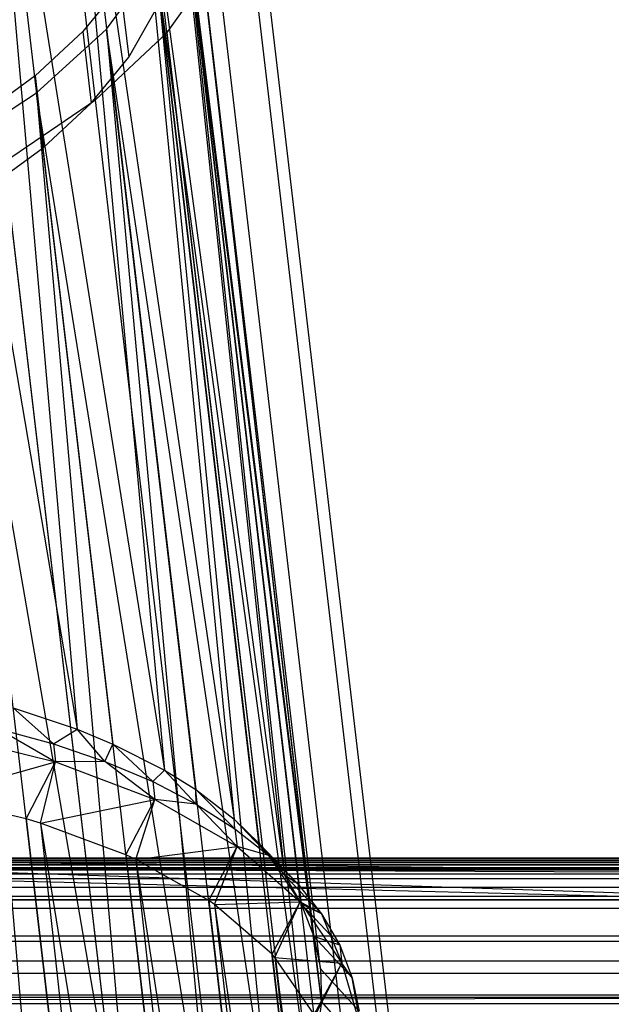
# Model space of a CAD drawing. Extents: x -23.4 to 23.6, y 0.3 to 4.
# Tile 103 of 189: x -14.932 to -14.372, y 2.521 to 3.452. Entities that reach past the tile are written whole.
import ezdxf

# ---------------------------------------------------------------- set-up
doc = ezdxf.new("R2010")
doc.units = 0
doc.header["$MEASUREMENT"] = 0
doc.layers.get('0').update_dxf_attribs({"color": 13, "linetype": 'CONTINUOUS'})

# ---------------------------------------------------------------- blocks, each defined once
blk = doc.blocks.new('FOURTY_V_PM_STL')
at = {"color": 0}
for p, q in [((-14.67723, 1.02653, -3.69176), (-15.01529, 3.90487, -2.01854)), ((-14.67723, 1.02653, -3.69176), (-15.01529, 3.90487, -2.01854)), ((-15.06505, 3.88234, -1.98984), (-14.87764, 2.781, -2.57166)), ((-15.06505, 3.88234, -1.98984), (-14.87764, 2.781, -2.57166)), ((-14.57983, 0.98943, -3.60826), (-14.91789, 3.86776, -1.93503)), ((-14.57983, 0.98943, -3.60826), (-14.91789, 3.86776, -1.93503)), ((-14.97066, 3.84823, -1.91209), (-14.79496, 2.74232, -2.48842)), ((-14.97066, 3.84823, -1.91209), (-14.79496, 2.74232, -2.48842)), ((-14.97066, 3.84823, -1.91209), (-14.84366, 2.76697, -2.54065)), ((-14.97066, 3.84823, -1.91209), (-14.84366, 2.76697, -2.54065)), ((-14.97066, 3.84823, -1.91209), (-14.87764, 2.781, -2.57166)), ((-14.97066, 3.84823, -1.91209), (-14.87764, 2.781, -2.57166)), ((-14.4991, 0.94321, -3.51244), (-14.83716, 3.82154, -1.83921)), ((-14.4991, 0.94321, -3.51244), (-14.83716, 3.82154, -1.83921)), ((-14.89227, 3.80508, -1.82203), (-14.72883, 2.69579, -2.39502)), ((-14.89227, 3.80508, -1.82203), (-14.72883, 2.69579, -2.39502)), ((-14.89227, 3.80508, -1.82203), (-14.76527, 2.72382, -2.45059)), ((-14.89227, 3.80508, -1.82203), (-14.76527, 2.72382, -2.45059)), ((-14.89227, 3.80508, -1.82203), (-14.79496, 2.74232, -2.48842)), ((-14.89227, 3.80508, -1.82203), (-14.79496, 2.74232, -2.48842)), ((-14.43737, 0.88919, -3.40704), (-14.77543, 3.76753, -1.73382)), ((-14.43737, 0.88919, -3.40704), (-14.77543, 3.76753, -1.73382)), ((-14.83227, 3.7542, -1.72238), (-14.68116, 2.64275, -2.29414)), ((-14.83227, 3.7542, -1.72238), (-14.68116, 2.64275, -2.29414)), ((-14.83227, 3.7542, -1.72238), (-14.70527, 2.67294, -2.35094)), ((-14.83227, 3.7542, -1.72238), (-14.70527, 2.67294, -2.35094)), ((-14.83227, 3.7542, -1.72238), (-14.72883, 2.69579, -2.39502)), ((-14.83227, 3.7542, -1.72238), (-14.72883, 2.69579, -2.39502)), ((-14.39641, 0.82894, -3.29512), (-14.73447, 3.70727, -1.62189)), ((-14.39641, 0.82894, -3.29512), (-14.73447, 3.70727, -1.62189)), ((-14.65333, 2.58472, -2.1887), (-14.79248, 3.69714, -1.61618)), ((-14.79248, 3.69714, -1.61618), (-14.66548, 2.61587, -2.24474)), ((-14.65333, 2.58472, -2.1887), (-14.79248, 3.69714, -1.61618)), ((-14.79248, 3.69714, -1.61618), (-14.66548, 2.61587, -2.24474)), ((-14.79248, 3.69714, -1.61618), (-14.68116, 2.64275, -2.29414)), ((-14.79248, 3.69714, -1.61618), (-14.68116, 2.64275, -2.29414)), ((-14.65333, 2.58472, -2.1887), (-14.77411, 3.63562, -1.50664)), ((-14.64712, 2.55436, -2.1352), (-14.77411, 3.63562, -1.50664)), ((-14.65333, 2.58472, -2.1887), (-14.77411, 3.63562, -1.50664)), ((-14.64712, 2.55436, -2.1352), (-14.77411, 3.63562, -1.50664)), ((-14.64612, 2.52338, -2.08171), (-14.77411, 3.63562, -1.50664)), ((-14.64612, 2.52338, -2.08171), (-14.77411, 3.63562, -1.50664)), ((-14.3774, 0.76418, -3.17987), (-14.71546, 3.64251, -1.50664)), ((-14.3774, 0.76418, -3.17987), (-14.71546, 3.64251, -1.50664)), ((-14.77773, 3.57152, -1.39711), (-14.65975, 2.46048, -1.97626)), ((-14.64612, 2.52338, -2.08171), (-14.77773, 3.57152, -1.39711)), ((-14.64612, 2.52338, -2.08171), (-14.77773, 3.57152, -1.39711)), ((-14.65073, 2.49026, -2.02567), (-14.77773, 3.57152, -1.39711)), ((-14.65073, 2.49026, -2.02567), (-14.77773, 3.57152, -1.39711)), ((-14.77773, 3.57152, -1.39711), (-14.65975, 2.46048, -1.97626)), ((-14.38089, 0.69678, -3.06463), (-14.71895, 3.57511, -1.3914)), ((-14.38089, 0.69678, -3.06463), (-14.71895, 3.57511, -1.3914)), ((-14.84979, 3.4434, -1.19126), (-14.80321, 3.50679, -1.29091)), ((-14.84979, 3.4434, -1.19126), (-14.80321, 3.50679, -1.29091)), ((-14.80321, 3.50679, -1.29091), (-14.69383, 2.39783, -1.87539)), ((-14.65975, 2.46048, -1.97626), (-14.80321, 3.50679, -1.29091)), ((-14.65975, 2.46048, -1.97626), (-14.80321, 3.50679, -1.29091)), ((-14.67621, 2.42553, -1.91947), (-14.80321, 3.50679, -1.29091)), ((-14.67621, 2.42553, -1.91947), (-14.80321, 3.50679, -1.29091)), ((-14.80321, 3.50679, -1.29091), (-14.69383, 2.39783, -1.87539)), ((-14.79237, 3.44015, -1.17408), (-14.74483, 3.507, -1.27947)), ((-14.79237, 3.44015, -1.17408), (-14.74483, 3.507, -1.27947)), ((-14.40677, 0.62867, -2.9527), (-14.74483, 3.507, -1.27947)), ((-14.40677, 0.62867, -2.9527), (-14.74483, 3.507, -1.27947)), ((-14.83667, 3.48452, -1.25936), (-14.87217, 3.44104, -1.19174)), ((-14.83667, 3.48452, -1.25936), (-14.87217, 3.44104, -1.19174)), ((-14.83667, 3.48452, -1.25936), (-14.82872, 3.4168, -1.29873)), ((-14.83667, 3.48452, -1.25936), (-14.82872, 3.4168, -1.29873)), ((-14.82872, 3.4168, -1.29873), (-14.80338, 3.46129, -1.37016)), ((-14.82872, 3.4168, -1.29873), (-14.80338, 3.46129, -1.37016)), ((-14.87217, 3.44104, -1.19174), (-14.91729, 3.39925, -1.12896)), ((-14.87217, 3.44104, -1.19174), (-14.91729, 3.39925, -1.12896)), ((-14.91604, 3.38326, -1.1012), (-14.84979, 3.4434, -1.19126)), ((-14.91604, 3.38326, -1.1012), (-14.84979, 3.4434, -1.19126)), ((-14.87217, 3.44104, -1.19174), (-14.86422, 3.37332, -1.23111)), ((-14.87217, 3.44104, -1.19174), (-14.86422, 3.37332, -1.23111)), ((-14.86019, 3.37648, -1.07825), (-14.79237, 3.44015, -1.17408)), ((-14.86019, 3.37648, -1.07825), (-14.79237, 3.44015, -1.17408)), ((-14.84979, 3.4434, -1.19126), (-14.74738, 2.33725, -1.78199)), ((-14.69383, 2.39783, -1.87539), (-14.84979, 3.4434, -1.19126)), ((-14.69383, 2.39783, -1.87539), (-14.84979, 3.4434, -1.19126)), ((-14.72279, 2.36213, -1.81982), (-14.84979, 3.4434, -1.19126)), ((-14.72279, 2.36213, -1.81982), (-14.84979, 3.4434, -1.19126)), ((-14.84979, 3.4434, -1.19126), (-14.74738, 2.33725, -1.78199)), ((-14.45431, 0.56182, -2.84731), (-14.79237, 3.44015, -1.17408)), ((-14.45431, 0.56182, -2.84731), (-14.79237, 3.44015, -1.17408)), ((-14.86422, 3.37332, -1.23111), (-14.82872, 3.4168, -1.29873)), ((-14.86422, 3.37332, -1.23111), (-14.82872, 3.4168, -1.29873)), ((-14.91729, 3.39925, -1.12896), (-14.97133, 3.35978, -1.07199)), ((-14.91729, 3.39925, -1.12896), (-14.97133, 3.35978, -1.07199)), ((-14.91729, 3.39925, -1.12896), (-14.90934, 3.33152, -1.16833)), ((-14.91729, 3.39925, -1.12896), (-14.90934, 3.33152, -1.16833)), ((-14.99997, 3.3282, -1.02345), (-14.91604, 3.38326, -1.1012)), ((-14.99997, 3.3282, -1.02345), (-14.91604, 3.38326, -1.1012)), ((-14.91604, 3.38326, -1.1012), (-14.81885, 2.28047, -1.69875)), ((-14.74738, 2.33725, -1.78199), (-14.91604, 3.38326, -1.1012)), ((-14.74738, 2.33725, -1.78199), (-14.91604, 3.38326, -1.1012)), ((-14.78905, 2.30199, -1.72976), (-14.91604, 3.38326, -1.1012)), ((-14.78905, 2.30199, -1.72976), (-14.91604, 3.38326, -1.1012)), ((-14.91604, 3.38326, -1.1012), (-14.81885, 2.28047, -1.69875)), ((-14.94635, 3.31782, -0.99475), (-14.86019, 3.37648, -1.07825)), ((-14.94635, 3.31782, -0.99475), (-14.86019, 3.37648, -1.07825)), ((-14.90934, 3.33152, -1.16833), (-14.86422, 3.37332, -1.23111)), ((-14.90934, 3.33152, -1.16833), (-14.86422, 3.37332, -1.23111)), ((-14.52213, 0.49815, -2.75148), (-14.86019, 3.37648, -1.07825)), ((-14.52213, 0.49815, -2.75148), (-14.86019, 3.37648, -1.07825)), ((-14.99997, 3.3282, -1.02345), (-14.90619, 2.22912, -1.62807)), ((-14.81885, 2.28047, -1.69875), (-14.99997, 3.3282, -1.02345)), ((-14.81885, 2.28047, -1.69875), (-14.99997, 3.3282, -1.02345)), ((-14.87297, 2.24694, -1.65201), (-14.99997, 3.3282, -1.02345)), ((-14.87297, 2.24694, -1.65201), (-14.99997, 3.3282, -1.02345)), ((-14.99997, 3.3282, -1.02345), (-14.90619, 2.22912, -1.62807)), ((-14.96338, 3.29206, -1.11136), (-14.90934, 3.33152, -1.16833)), ((-14.96338, 3.29206, -1.11136), (-14.90934, 3.33152, -1.16833)), ((-14.60829, 0.43949, -2.66798), (-14.94635, 3.31782, -0.99475)), ((-14.60829, 0.43949, -2.66798), (-14.94635, 3.31782, -0.99475)), ((-14.93806, 2.80108, -2.6184), (-14.87764, 2.781, -2.57166)), ((-14.90001, 2.76718, -2.65477), (-14.93806, 2.80108, -2.6184)), ((-14.90001, 2.76718, -2.65477), (-14.93806, 2.80108, -2.6184)), ((-14.93806, 2.80108, -2.6184), (-14.87764, 2.781, -2.57166)), ((-14.95221, 2.78145, -2.68986), (-14.90001, 2.76718, -2.65477)), ((-14.95221, 2.78145, -2.68986), (-14.90001, 2.76718, -2.65477)), ((-14.95221, 2.78145, -2.68986), (-14.89802, 2.75025, -2.66461)), ((-14.95221, 2.78145, -2.68986), (-14.89802, 2.75025, -2.66461)), ((-14.90001, 2.76718, -2.65477), (-14.87764, 2.781, -2.57166)), ((-14.90001, 2.76718, -2.65477), (-14.87764, 2.781, -2.57166)), ((-14.87764, 2.781, -2.57166), (-14.84366, 2.76697, -2.54065)), ((-14.85116, 2.75045, -2.61612), (-14.87764, 2.781, -2.57166)), ((-14.85116, 2.75045, -2.61612), (-14.87764, 2.781, -2.57166)), ((-14.87764, 2.781, -2.57166), (-14.84366, 2.76697, -2.54065)), ((-15.0054, 2.77622, -2.73098), (-14.89802, 2.75025, -2.66461)), ((-15.0054, 2.77622, -2.73098), (-14.89802, 2.75025, -2.66461)), ((-14.90001, 2.76718, -2.65477), (-14.85116, 2.75045, -2.61612)), ((-14.90001, 2.76718, -2.65477), (-14.85116, 2.75045, -2.61612)), ((-14.90001, 2.76718, -2.65477), (-14.89802, 2.75025, -2.66461)), ((-14.90001, 2.76718, -2.65477), (-14.89802, 2.75025, -2.66461)), ((-14.85116, 2.75045, -2.61612), (-14.84366, 2.76697, -2.54065)), ((-14.85116, 2.75045, -2.61612), (-14.84366, 2.76697, -2.54065)), ((-14.84366, 2.76697, -2.54065), (-14.79496, 2.74232, -2.48842)), ((-14.80601, 2.73138, -2.57419), (-14.84366, 2.76697, -2.54065)), ((-14.80601, 2.73138, -2.57419), (-14.84366, 2.76697, -2.54065)), ((-14.84366, 2.76697, -2.54065), (-14.79496, 2.74232, -2.48842)), ((-15.01506, 2.71695, -2.73334), (-14.89802, 2.75025, -2.66461)), ((-15.01506, 2.71695, -2.73334), (-14.89802, 2.75025, -2.66461)), ((-14.92573, 2.6961, -2.67942), (-14.89802, 2.75025, -2.66461)), ((-14.92573, 2.6961, -2.67942), (-14.89802, 2.75025, -2.66461)), ((-14.91214, 2.69206, -2.66973), (-14.89802, 2.75025, -2.66461)), ((-14.91214, 2.69206, -2.66973), (-14.89802, 2.75025, -2.66461)), ((-14.85116, 2.75045, -2.61612), (-14.89802, 2.75025, -2.66461)), ((-14.85116, 2.75045, -2.61612), (-14.89802, 2.75025, -2.66461)), ((-14.89802, 2.75025, -2.66461), (-14.80402, 2.71445, -2.58403)), ((-14.89802, 2.75025, -2.66461), (-14.80402, 2.71445, -2.58403)), ((-14.85116, 2.75045, -2.61612), (-14.80601, 2.73138, -2.57419)), ((-14.80402, 2.71445, -2.58403), (-14.85116, 2.75045, -2.61612)), ((-14.85116, 2.75045, -2.61612), (-14.80601, 2.73138, -2.57419)), ((-14.80402, 2.71445, -2.58403), (-14.85116, 2.75045, -2.61612)), ((-14.80601, 2.73138, -2.57419), (-14.79496, 2.74232, -2.48842)), ((-14.80601, 2.73138, -2.57419), (-14.79496, 2.74232, -2.48842)), ((-14.79496, 2.74232, -2.48842), (-14.76527, 2.72382, -2.45059)), ((-14.7649, 2.7101, -2.52928), (-14.79496, 2.74232, -2.48842)), ((-14.7649, 2.7101, -2.52928), (-14.79496, 2.74232, -2.48842)), ((-14.79496, 2.74232, -2.48842), (-14.76527, 2.72382, -2.45059)), ((-14.80601, 2.73138, -2.57419), (-14.7649, 2.7101, -2.52928)), ((-14.80601, 2.73138, -2.57419), (-14.7649, 2.7101, -2.52928)), ((-14.80601, 2.73138, -2.57419), (-14.80402, 2.71445, -2.58403)), ((-14.80601, 2.73138, -2.57419), (-14.80402, 2.71445, -2.58403)), ((-14.76527, 2.72382, -2.45059), (-14.72883, 2.69579, -2.39502)), ((-14.7649, 2.7101, -2.52928), (-14.76527, 2.72382, -2.45059)), ((-14.7649, 2.7101, -2.52928), (-14.76527, 2.72382, -2.45059)), ((-14.72811, 2.68677, -2.48172), (-14.76527, 2.72382, -2.45059)), ((-14.72811, 2.68677, -2.48172), (-14.76527, 2.72382, -2.45059)), ((-14.76527, 2.72382, -2.45059), (-14.72883, 2.69579, -2.39502)), ((-14.92573, 2.6961, -2.67942), (-15.01506, 2.71695, -2.73334)), ((-14.92573, 2.6961, -2.67942), (-15.01506, 2.71695, -2.73334)), ((-14.91214, 2.69206, -2.66973), (-14.80402, 2.71445, -2.58403)), ((-14.91214, 2.69206, -2.66973), (-14.80402, 2.71445, -2.58403)), ((-14.83133, 2.66199, -2.60168), (-14.80402, 2.71445, -2.58403)), ((-14.83133, 2.66199, -2.60168), (-14.80402, 2.71445, -2.58403)), ((-14.82204, 2.65774, -2.59249), (-14.80402, 2.71445, -2.58403)), ((-14.82204, 2.65774, -2.59249), (-14.80402, 2.71445, -2.58403)), ((-14.7649, 2.7101, -2.52928), (-14.80402, 2.71445, -2.58403)), ((-14.80402, 2.71445, -2.58403), (-14.72612, 2.66984, -2.49156)), ((-14.7649, 2.7101, -2.52928), (-14.80402, 2.71445, -2.58403)), ((-14.80402, 2.71445, -2.58403), (-14.72612, 2.66984, -2.49156)), ((-14.7649, 2.7101, -2.52928), (-14.72811, 2.68677, -2.48172)), ((-14.7649, 2.7101, -2.52928), (-14.72811, 2.68677, -2.48172)), ((-14.7649, 2.7101, -2.52928), (-14.72612, 2.66984, -2.49156)), ((-14.7649, 2.7101, -2.52928), (-14.72612, 2.66984, -2.49156)), ((-14.91214, 2.69206, -2.66973), (-14.92573, 2.6961, -2.67942)), ((-14.92573, 2.6961, -2.67942), (-14.72699, 1.00401, -3.66307)), ((-14.92573, 2.6961, -2.67942), (-14.72699, 1.00401, -3.66307)), ((-14.91214, 2.69206, -2.66973), (-14.92573, 2.6961, -2.67942)), ((-14.72883, 2.69579, -2.39502), (-14.70527, 2.67294, -2.35094)), ((-14.72811, 2.68677, -2.48172), (-14.72883, 2.69579, -2.39502)), ((-14.72811, 2.68677, -2.48172), (-14.72883, 2.69579, -2.39502)), ((-14.69591, 2.66156, -2.43184), (-14.72883, 2.69579, -2.39502)), ((-14.69591, 2.66156, -2.43184), (-14.72883, 2.69579, -2.39502)), ((-14.72883, 2.69579, -2.39502), (-14.70527, 2.67294, -2.35094)), ((-14.83133, 2.66199, -2.60168), (-14.91214, 2.69206, -2.66973)), ((-14.91214, 2.69206, -2.66973), (-14.63259, 0.9699, -3.58532)), ((-14.91214, 2.69206, -2.66973), (-14.63259, 0.9699, -3.58532)), ((-14.91214, 2.69206, -2.66973), (-14.72699, 1.00401, -3.66307)), ((-14.91214, 2.69206, -2.66973), (-14.72699, 1.00401, -3.66307)), ((-14.83133, 2.66199, -2.60168), (-14.91214, 2.69206, -2.66973)), ((-14.72811, 2.68677, -2.48172), (-14.69591, 2.66156, -2.43184)), ((-14.72811, 2.68677, -2.48172), (-14.69591, 2.66156, -2.43184)), ((-14.72811, 2.68677, -2.48172), (-14.72612, 2.66984, -2.49156)), ((-14.72811, 2.68677, -2.48172), (-14.72612, 2.66984, -2.49156)), ((-14.82204, 2.65774, -2.59249), (-14.72612, 2.66984, -2.49156)), ((-14.82204, 2.65774, -2.59249), (-14.72612, 2.66984, -2.49156)), ((-14.75294, 2.61884, -2.51161), (-14.72612, 2.66984, -2.49156)), ((-14.75294, 2.61884, -2.51161), (-14.72612, 2.66984, -2.49156)), ((-14.74736, 2.61499, -2.50385), (-14.72612, 2.66984, -2.49156)), ((-14.74736, 2.61499, -2.50385), (-14.72612, 2.66984, -2.49156)), ((-14.69591, 2.66156, -2.43184), (-14.72612, 2.66984, -2.49156)), ((-14.72612, 2.66984, -2.49156), (-14.66655, 2.61772, -2.38986)), ((-14.69591, 2.66156, -2.43184), (-14.72612, 2.66984, -2.49156)), ((-14.72612, 2.66984, -2.49156), (-14.66655, 2.61772, -2.38986)), ((-14.70527, 2.67294, -2.35094), (-14.68116, 2.64275, -2.29414)), ((-14.69591, 2.66156, -2.43184), (-14.70527, 2.67294, -2.35094)), ((-14.69591, 2.66156, -2.43184), (-14.70527, 2.67294, -2.35094)), ((-14.66854, 2.63465, -2.38002), (-14.70527, 2.67294, -2.35094)), ((-14.66854, 2.63465, -2.38002), (-14.70527, 2.67294, -2.35094)), ((-14.70527, 2.67294, -2.35094), (-14.68116, 2.64275, -2.29414)), ((18.88505, 2.65648, -0.65909), (-15.38118, 2.65462, -0.66188)), ((18.88505, 2.65648, -0.65909), (-15.38118, 2.65462, -0.66188)), ((18.87518, 2.65842, -0.65399), (-15.36952, 2.65644, -0.65916)), ((18.87518, 2.65842, -0.65399), (-15.36952, 2.65644, -0.65916)), ((18.88505, 2.65648, -0.65909), (-15.36952, 2.65644, -0.65916)), ((18.88505, 2.65648, -0.65909), (-15.36952, 2.65644, -0.65916)), ((-15.36948, 2.65645, -0.64007), (18.88502, 2.65648, -0.64013)), ((-15.36948, 2.65645, -0.64007), (18.88502, 2.65648, -0.64013)), ((-15.36948, 2.65645, -0.64007), (18.89582, 2.65462, -0.63733)), ((-15.36948, 2.65645, -0.64007), (18.89582, 2.65462, -0.63733)), ((18.87293, 2.6589, -0.6504), (-15.35869, 2.65842, -0.65399)), ((-15.35869, 2.65842, -0.65399), (18.8729, 2.6589, -0.64896)), ((-15.35869, 2.65842, -0.65399), (18.8729, 2.6589, -0.64896)), ((18.87293, 2.6589, -0.6504), (-15.35869, 2.65842, -0.65399)), ((18.87356, 2.65876, -0.64717), (-15.35869, 2.65842, -0.65399)), ((18.87356, 2.65876, -0.64717), (-15.35869, 2.65842, -0.65399)), ((18.87377, 2.65872, -0.65238), (-15.35869, 2.65842, -0.65399)), ((18.87377, 2.65872, -0.65238), (-15.35869, 2.65842, -0.65399)), ((18.87518, 2.65842, -0.64523), (-15.35869, 2.65842, -0.65399)), ((18.87518, 2.65842, -0.64523), (-15.35869, 2.65842, -0.65399)), ((18.87518, 2.65842, -0.65399), (-15.35869, 2.65842, -0.65399)), ((18.87518, 2.65842, -0.65399), (-15.35869, 2.65842, -0.65399)), ((-15.35869, 2.65842, -0.64523), (18.87518, 2.65842, -0.64523)), ((-15.35869, 2.65842, -0.64523), (18.87518, 2.65842, -0.64523)), ((-15.35869, 2.65842, -0.64523), (18.88502, 2.65648, -0.64013)), ((-15.35869, 2.65842, -0.64523), (18.88502, 2.65648, -0.64013)), ((-15.3572, 2.65871, -0.64681), (18.87518, 2.65842, -0.64523)), ((-15.3572, 2.65871, -0.64681), (18.87518, 2.65842, -0.64523)), ((18.87518, 2.65842, -0.64523), (-15.35698, 2.65876, -0.65207)), ((18.87518, 2.65842, -0.64523), (-15.35698, 2.65876, -0.65207)), ((-15.35629, 2.6589, -0.6488), (18.87518, 2.65842, -0.64523)), ((-15.35629, 2.6589, -0.6488), (18.87518, 2.65842, -0.64523)), ((18.87518, 2.65842, -0.64523), (-15.35626, 2.6589, -0.65026)), ((18.87518, 2.65842, -0.64523), (-15.35626, 2.6589, -0.65026)), ((18.87285, 2.65891, -0.80709), (-15.35621, 2.65891, -0.80709)), ((-15.35621, 2.65891, -0.74016), (13.87909, 2.65891, -0.74016)), ((-15.35621, 2.65891, -0.80709), (-13.90044, 2.61122, -0.79857)), ((-15.35621, 2.65891, -0.80709), (-13.90044, 2.61122, -0.79857)), ((18.87285, 2.65891, -0.80709), (-15.35621, 2.65891, -0.80709)), ((-15.35621, 2.65891, -0.74016), (13.87909, 2.65891, -0.74016)), ((-15.35621, 2.65891, -0.74016), (-13.90044, 2.64385, -0.73716)), ((-15.35621, 2.65891, -0.74016), (-13.90044, 2.64385, -0.73716)), ((-14.82204, 2.65774, -2.59249), (-14.83133, 2.66199, -2.60168)), ((-14.83133, 2.66199, -2.60168), (-14.63259, 0.9699, -3.58532)), ((-14.83133, 2.66199, -2.60168), (-14.63259, 0.9699, -3.58532)), ((-14.82204, 2.65774, -2.59249), (-14.83133, 2.66199, -2.60168)), ((-14.75294, 2.61884, -2.51161), (-14.82204, 2.65774, -2.59249)), ((-14.82204, 2.65774, -2.59249), (-14.55421, 0.92675, -3.49526)), ((-14.82204, 2.65774, -2.59249), (-14.55421, 0.92675, -3.49526)), ((-14.82204, 2.65774, -2.59249), (-14.63259, 0.9699, -3.58532)), ((-14.82204, 2.65774, -2.59249), (-14.63259, 0.9699, -3.58532)), ((-14.75294, 2.61884, -2.51161), (-14.82204, 2.65774, -2.59249)), ((-14.69591, 2.66156, -2.43184), (-14.66854, 2.63465, -2.38002)), ((-14.66655, 2.61772, -2.38986), (-14.69591, 2.66156, -2.43184)), ((-14.69591, 2.66156, -2.43184), (-14.66854, 2.63465, -2.38002)), ((-14.66655, 2.61772, -2.38986), (-14.69591, 2.66156, -2.43184)), ((18.89582, 2.65462, -0.66188), (-23.16028, 2.64777, -0.66734)), ((18.89582, 2.65462, -0.66188), (-23.16028, 2.64777, -0.66734)), ((-23.16028, 2.64777, -0.63187), (18.96571, 2.64907, -0.63256)), ((-23.16028, 2.64777, -0.63187), (18.96571, 2.64907, -0.63256)), ((-23.16028, 2.64777, -0.63187), (23.13893, 2.64777, -0.63187)), ((-23.16028, 2.64777, -0.63187), (23.13893, 2.64777, -0.63187)), ((23.13893, 2.64777, -0.66734), (-23.16028, 2.64777, -0.66734)), ((23.13893, 2.64777, -0.66734), (-23.16028, 2.64777, -0.66734)), ((-15.44374, 2.65018, -0.80681), (-13.90044, 2.61122, -0.79857)), ((-15.44374, 2.65018, -0.80681), (-13.90044, 2.61122, -0.79857)), ((-15.44374, 2.65018, -0.63325), (18.96571, 2.64907, -0.63256)), ((-15.44374, 2.65018, -0.63325), (18.96571, 2.64907, -0.63256)), ((-13.90044, 2.64385, -0.73716), (-15.44374, 2.65018, -0.73918)), ((-13.90044, 2.64385, -0.73716), (-15.44374, 2.65018, -0.73918)), ((-15.3953, 2.65283, -0.63538), (18.89582, 2.65462, -0.63733)), ((-15.3953, 2.65283, -0.63538), (18.89582, 2.65462, -0.63733)), ((-15.3953, 2.65283, -0.63538), (18.96571, 2.64907, -0.63256)), ((-15.3953, 2.65283, -0.63538), (18.96571, 2.64907, -0.63256)), ((18.89582, 2.65462, -0.66188), (-15.38118, 2.65462, -0.66188)), ((18.89582, 2.65462, -0.66188), (-15.38118, 2.65462, -0.66188)), ((-13.90044, 2.64385, -0.73716), (-23.16028, 2.64385, -0.73716)), ((-13.90044, 2.64385, -0.73716), (-23.16028, 2.64385, -0.73716)), ((23.13893, 2.63923, -0.62992), (-23.16028, 2.63923, -0.62992)), ((23.13893, 2.63923, -0.62992), (-23.16028, 2.63923, -0.62992)), ((23.13893, 2.63923, -0.66929), (-23.16028, 2.63923, -0.66929)), ((23.13893, 2.63923, -0.66929), (-23.16028, 2.63923, -0.66929)), ((-14.68116, 2.64275, -2.29414), (-14.66548, 2.61587, -2.24474)), ((-14.66854, 2.63465, -2.38002), (-14.68116, 2.64275, -2.29414)), ((-14.66854, 2.63465, -2.38002), (-14.68116, 2.64275, -2.29414)), ((-14.64618, 2.60623, -2.32661), (-14.68116, 2.64275, -2.29414)), ((-14.64618, 2.60623, -2.32661), (-14.68116, 2.64275, -2.29414)), ((-14.68116, 2.64275, -2.29414), (-14.66548, 2.61587, -2.24474)), ((23.13893, 2.63107, -0.72863), (-23.16028, 2.63107, -0.72863)), ((23.13893, 2.63107, -0.72863), (-23.16028, 2.63107, -0.72863)), ((-14.66854, 2.63465, -2.38002), (-14.64618, 2.60623, -2.32661)), ((-14.66854, 2.63465, -2.38002), (-14.64618, 2.60623, -2.32661)), ((-14.66854, 2.63465, -2.38002), (-14.66655, 2.61772, -2.38986)), ((-14.66854, 2.63465, -2.38002), (-14.66655, 2.61772, -2.38986)), ((23.13893, 2.62254, -0.71585), (-23.16028, 2.62254, -0.71585)), ((23.13893, 2.62254, -0.71585), (-23.16028, 2.62254, -0.71585)), ((23.13893, 2.61954, 0), (-23.16028, 2.61954, 0)), ((23.13893, 2.61954, 0), (-23.16028, 2.61954, 0)), ((-4.6406, 2.61954, -0.62992), (-23.16028, 2.61954, -0.62992)), ((-4.6406, 2.61954, -0.62992), (-23.16028, 2.61954, -0.62992)), ((23.13893, 2.61954, -0.66929), (-23.16028, 2.61954, -0.66929)), ((23.13893, 2.61954, -0.70079), (-23.16028, 2.61954, -0.70079)), ((23.13893, 2.61954, -0.66929), (-23.16028, 2.61954, -0.66929)), ((23.13893, 2.61954, -0.70079), (-23.16028, 2.61954, -0.70079)), ((-17.1633, 2.61954, -0.10827), (13.87909, 2.61954, -0.10827)), ((-17.1633, 2.61954, -0.10827), (13.87909, 2.61954, -0.10827)), ((17.14126, 2.61954, -0.20669), (-17.155, 2.61954, -0.20669)), ((17.14126, 2.61954, -0.20669), (-17.155, 2.61954, -0.20669)), ((-14.74736, 2.61499, -2.50385), (-14.75294, 2.61884, -2.51161)), ((-14.75294, 2.61884, -2.51161), (-14.55421, 0.92675, -3.49526)), ((-14.75294, 2.61884, -2.51161), (-14.55421, 0.92675, -3.49526)), ((-14.74736, 2.61499, -2.50385), (-14.75294, 2.61884, -2.51161)), ((-13.90044, 2.61122, -0.79857), (-23.16028, 2.61122, -0.79857)), ((-13.90044, 2.61122, -0.79857), (-23.16028, 2.61122, -0.79857)), ((-14.74736, 2.61499, -2.50385), (-14.66655, 2.61772, -2.38986)), ((-14.74736, 2.61499, -2.50385), (-14.66655, 2.61772, -2.38986)), ((-14.69294, 2.56796, -2.41196), (-14.74736, 2.61499, -2.50385)), ((-14.74736, 2.61499, -2.50385), (-14.4942, 0.87587, -3.39561)), ((-14.74736, 2.61499, -2.50385), (-14.4942, 0.87587, -3.39561)), ((-14.74736, 2.61499, -2.50385), (-14.55421, 0.92675, -3.49526)), ((-14.74736, 2.61499, -2.50385), (-14.55421, 0.92675, -3.49526)), ((-14.69294, 2.56796, -2.41196), (-14.74736, 2.61499, -2.50385)), ((-14.69294, 2.56796, -2.41196), (-14.66655, 2.61772, -2.38986)), ((-14.69294, 2.56796, -2.41196), (-14.66655, 2.61772, -2.38986)), ((-14.69026, 2.56502, -2.40636), (-14.66655, 2.61772, -2.38986)), ((-14.69026, 2.56502, -2.40636), (-14.66655, 2.61772, -2.38986)), ((-14.64618, 2.60623, -2.32661), (-14.66655, 2.61772, -2.38986)), ((-14.66655, 2.61772, -2.38986), (-14.62702, 2.55957, -2.28185)), ((-14.64618, 2.60623, -2.32661), (-14.66655, 2.61772, -2.38986)), ((-14.66655, 2.61772, -2.38986), (-14.62702, 2.55957, -2.28185)), ((-14.66548, 2.61587, -2.24474), (-14.65333, 2.58472, -2.1887)), ((-14.64618, 2.60623, -2.32661), (-14.66548, 2.61587, -2.24474)), ((-14.64618, 2.60623, -2.32661), (-14.66548, 2.61587, -2.24474)), ((-14.62901, 2.5765, -2.272), (-14.66548, 2.61587, -2.24474)), ((-14.62901, 2.5765, -2.272), (-14.66548, 2.61587, -2.24474)), ((-14.66548, 2.61587, -2.24474), (-14.65333, 2.58472, -2.1887)), ((-14.64618, 2.60623, -2.32661), (-14.62901, 2.5765, -2.272)), ((-14.64618, 2.60623, -2.32661), (-14.62901, 2.5765, -2.272)), ((-14.64618, 2.60623, -2.32661), (-14.62702, 2.55957, -2.28185)), ((-14.64618, 2.60623, -2.32661), (-14.62702, 2.55957, -2.28185)), ((-23.16028, 2.58548, -0.00608), (23.13893, 2.58548, -0.00608)), ((-23.16028, 2.58548, -0.00608), (23.13893, 2.58548, -0.00608)), ((-14.65333, 2.58472, -2.1887), (-14.64712, 2.55436, -2.1352)), ((-14.62901, 2.5765, -2.272), (-14.65333, 2.58472, -2.1887)), ((-14.62901, 2.5765, -2.272), (-14.65333, 2.58472, -2.1887)), ((-14.61714, 2.54569, -2.2166), (-14.65333, 2.58472, -2.1887)), ((-14.61714, 2.54569, -2.2166), (-14.65333, 2.58472, -2.1887)), ((-14.65333, 2.58472, -2.1887), (-14.64712, 2.55436, -2.1352)), ((-11.45427, 2.58017, -0.10827), (-17.17608, 2.58019, -0.20669)), ((-11.45427, 2.58017, -0.10827), (-17.17608, 2.58019, -0.20669)), ((11.56408, 2.58017, -0.20669), (-17.17608, 2.58019, -0.20669)), ((11.56408, 2.58017, -0.20669), (-17.17608, 2.58019, -0.20669)), ((-11.45427, 2.58017, -0.10827), (-17.16433, 2.58017, -0.19727)), ((-11.45427, 2.58017, -0.10827), (-17.16433, 2.58017, -0.19727)), ((-11.45427, 2.58017, -0.10827), (-17.15843, 2.58017, -0.10827)), ((-11.45427, 2.58017, -0.10827), (-17.15843, 2.58017, -0.10827)), ((-14.62901, 2.5765, -2.272), (-14.61714, 2.54569, -2.2166)), ((-14.62901, 2.5765, -2.272), (-14.61714, 2.54569, -2.2166)), ((-14.62901, 2.5765, -2.272), (-14.62702, 2.55957, -2.28185)), ((-14.62901, 2.5765, -2.272), (-14.62702, 2.55957, -2.28185)), ((-14.69026, 2.56502, -2.40636), (-14.69294, 2.56796, -2.41196)), ((-14.69294, 2.56796, -2.41196), (-14.4942, 0.87587, -3.39561)), ((-14.69294, 2.56796, -2.41196), (-14.4942, 0.87587, -3.39561)), ((-14.69026, 2.56502, -2.40636), (-14.69294, 2.56796, -2.41196)), ((-14.65315, 2.5109, -2.30576), (-14.69026, 2.56502, -2.40636)), ((-14.69026, 2.56502, -2.40636), (-14.45442, 0.8188, -3.2894)), ((-14.69026, 2.56502, -2.40636), (-14.45442, 0.8188, -3.2894)), ((-14.69026, 2.56502, -2.40636), (-14.4942, 0.87587, -3.39561)), ((-14.69026, 2.56502, -2.40636), (-14.4942, 0.87587, -3.39561)), ((-14.69026, 2.56502, -2.40636), (-14.62702, 2.55957, -2.28185)), ((-14.65315, 2.5109, -2.30576), (-14.69026, 2.56502, -2.40636)), ((-14.69026, 2.56502, -2.40636), (-14.62702, 2.55957, -2.28185)), ((23.13893, 2.56148, -0.76673), (-23.16028, 2.56148, -0.76673)), ((23.13893, 2.56148, -0.76673), (-23.16028, 2.56148, -0.76673)), ((-14.65315, 2.5109, -2.30576), (-14.62702, 2.55957, -2.28185)), ((-14.65315, 2.5109, -2.30576), (-14.62702, 2.55957, -2.28185)), ((-14.65237, 2.50928, -2.30283), (-14.62702, 2.55957, -2.28185)), ((-14.65237, 2.50928, -2.30283), (-14.62702, 2.55957, -2.28185)), ((-14.64712, 2.55436, -2.1352), (-14.64612, 2.52338, -2.08171)), ((-14.61067, 2.51401, -2.16079), (-14.64712, 2.55436, -2.1352)), ((-14.61067, 2.51401, -2.16079), (-14.64712, 2.55436, -2.1352)), ((-14.64712, 2.55436, -2.1352), (-14.64612, 2.52338, -2.08171)), ((-14.61714, 2.54569, -2.2166), (-14.62702, 2.55957, -2.28185)), ((-14.62702, 2.55957, -2.28185), (-14.60868, 2.49708, -2.17064)), ((-14.61714, 2.54569, -2.2166), (-14.62702, 2.55957, -2.28185)), ((-14.62702, 2.55957, -2.28185), (-14.60868, 2.49708, -2.17064)), ((23.13893, 2.54995, -0.02883), (-23.16028, 2.54995, -0.02883)), ((23.13893, 2.54995, -0.02883), (-23.16028, 2.54995, -0.02883)), ((-14.61714, 2.54569, -2.2166), (-14.61067, 2.51401, -2.16079)), ((-14.60868, 2.49708, -2.17064), (-14.61714, 2.54569, -2.2166)), ((-14.61714, 2.54569, -2.2166), (-14.61067, 2.51401, -2.16079)), ((-14.60868, 2.49708, -2.17064), (-14.61714, 2.54569, -2.2166)), ((-23.16028, 2.52963, -0.71698), (23.13893, 2.52963, -0.71698)), ((-23.16028, 2.52963, -0.71698), (23.13893, 2.52963, -0.71698)), ((-13.90044, 2.5272, -0.06436), (-23.16028, 2.5272, -0.06436)), ((-13.90044, 2.5272, -0.06436), (-23.16028, 2.5272, -0.06436)), ((-17.20802, 2.52118, -0.09491), (-13.90044, 2.5272, -0.06436)), ((-17.20802, 2.52118, -0.09491), (-13.90044, 2.5272, -0.06436)), ((-17.19718, 2.52112, -0.09677), (-13.90044, 2.5272, -0.06436)), ((-17.19718, 2.52112, -0.09677), (-13.90044, 2.5272, -0.06436)), ((23.13893, 2.52112, -0.66929), (-23.16028, 2.52112, -0.66929)), ((23.13893, 2.52112, -0.66929), (-23.16028, 2.52112, -0.66929)), ((-13.90044, 2.52112, -0.09843), (-17.19718, 2.52112, -0.09677)), ((-13.90044, 2.52112, -0.09843), (-17.19718, 2.52112, -0.09677)), ((-13.90044, 2.52112, -0.09843), (-17.19348, 2.52112, -0.09843)), ((-13.90044, 2.52112, -0.09843), (-17.19348, 2.52112, -0.09843)), ((-14.64612, 2.52338, -2.08171), (-14.65073, 2.49026, -2.02567)), ((-14.64612, 2.52338, -2.08171), (-14.65073, 2.49026, -2.02567)), ((-14.60963, 2.48169, -2.10499), (-14.64612, 2.52338, -2.08171)), ((-14.60963, 2.48169, -2.10499), (-14.64612, 2.52338, -2.08171))]:
    blk.add_line(p, q, dxfattribs=at)

msp = doc.modelspace()

# ---------------------------------------------------------------- block references
at = {"color": 0}
msp.add_blockref('FOURTY_V_PM_STL', (0, 0), dxfattribs=at)

doc.saveas('drawing.dxf')
